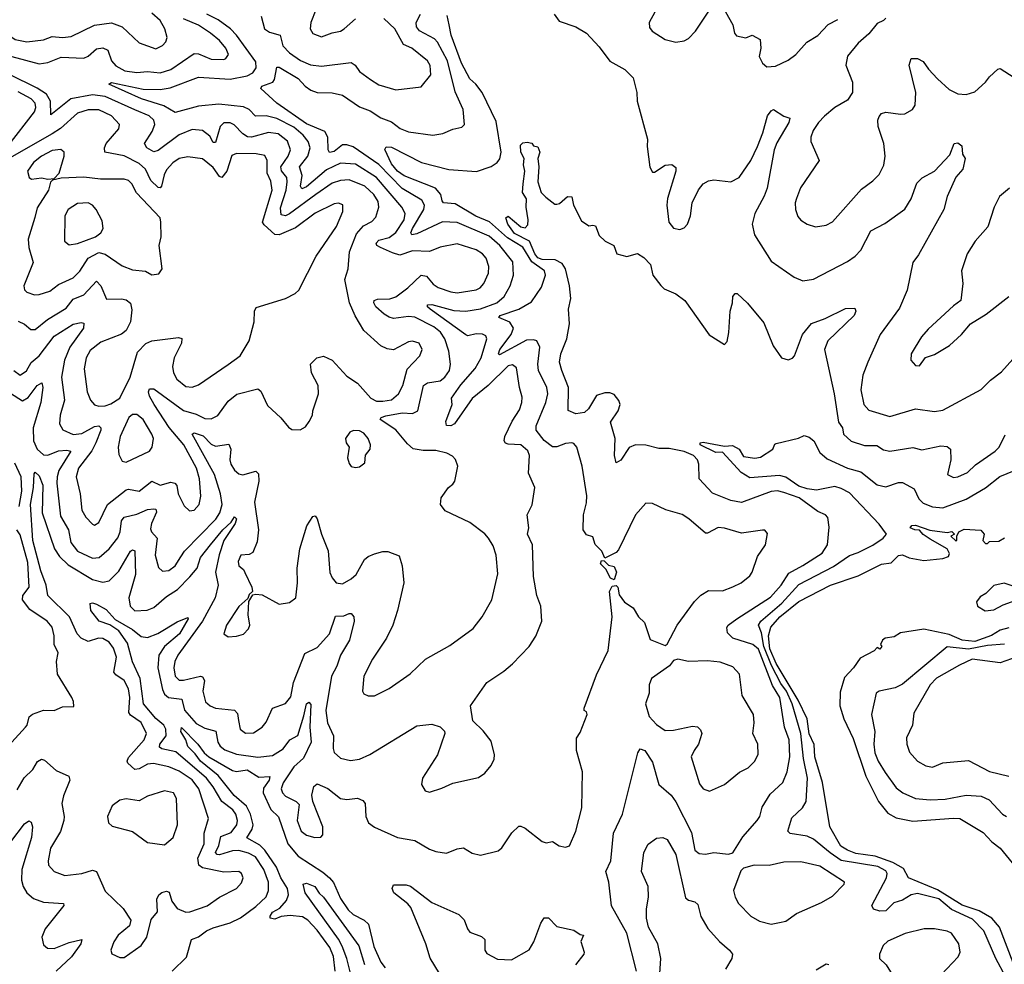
# Model space of a CAD drawing. Extents: x 1678431 to 1860718, y 384618 to 522882.
# Tile 192 of 256: x 1742842 to 1747484, y 485048 to 489499. Entities that reach past the tile are written whole.
import ezdxf

# ---------------------------------------------------------------- set-up
doc = ezdxf.new("R2010")
doc.units = 0

msp = doc.modelspace()

# ---------------------------------------------------------------- linework, layer by layer
at = {"layer": '0CON10XD'}
for points in [[(1745853.8, 489565), (1745810.5, 489485), (1745811.7, 489461.7), (1745823.8, 489445), (1745885, 489405.8), (1745935, 489392), (1745975, 489398.6), (1745995, 489409.4), (1746028.6, 489445), (1746095, 489543.8)], [(1742726.2, 489535), (1742745, 489468), (1742763.1, 489445), (1742820.8, 489405), (1742876, 489394), (1742955, 489403.6), (1742995, 489419.6), (1743045, 489415.4), (1743085, 489419.2), (1743195, 489472.9), (1743275, 489484.4), (1743325, 489465.6), (1743405, 489389.4), (1743485, 489362.1), (1743515, 489376.7), (1743531.1, 489395), (1743538.1, 489415), (1743526.7, 489455), (1743505.4, 489495), (1743465, 489528.9)], [(1742830.3, 485869.7), (1742863.2, 485926.8), (1742903.8, 485965), (1742926.4, 486003.6), (1742945, 486013.8), (1742959.8, 486009.8), (1743015, 485961.2), (1743073.8, 485933.8), (1743079.6, 485915), (1743048.8, 485841.2), (1743040.7, 485805), (1743051.8, 485745), (1743050, 485725), (1743035, 485674.2), (1742987.7, 485595), (1742976.2, 485535), (1742978.5, 485515), (1743005.3, 485485.3), (1743055, 485466.2), (1743135, 485475.3), (1743185, 485491.8), (1743205, 485485.6), (1743245, 485392), (1743330.4, 485310.4), (1743365.7, 485255.7), (1743360.3, 485229.7), (1743306, 485185), (1743285.6, 485154.4), (1743272.9, 485115), (1743277.5, 485097.5), (1743315, 485080), (1743335, 485080), (1743415, 485137.1), (1743441.9, 485175), (1743461.8, 485258.2), (1743492.2, 485295), (1743489.6, 485355), (1743499.1, 485375), (1743513.3, 485386.8), (1743535, 485392.1), (1743547.1, 485387.1), (1743560, 485345), (1743585, 485310.3), (1743625, 485293.7), (1743645, 485294.7), (1743726.8, 485323.2), (1743785, 485364.6), (1743864.2, 485405), (1743888.8, 485431.2), (1743896.4, 485455), (1743888.9, 485475), (1743875, 485484.5), (1743805, 485482.5), (1743705, 485502.7), (1743687.1, 485515), (1743681.8, 485548.2), (1743712.1, 485615), (1743711.9, 485665), (1743733.2, 485735), (1743687.5, 485875), (1743655, 485917), (1743595, 485957.5), (1743545, 485978.7), (1743473.8, 485993.8), (1743445, 485991), (1743405, 485968.9), (1743385.2, 485965.2), (1743351.7, 485995), (1743348.6, 486005), (1743355, 486022.9), (1743429.2, 486105), (1743440, 486135), (1743415, 486186.8), (1743365, 486221.5), (1743356.9, 486235), (1743361.3, 486305), (1743356, 486345), (1743334.4, 486384.4), (1743295, 486411.9), (1743286.7, 486425), (1743298.8, 486495), (1743285, 486537.3), (1743265, 486565.4), (1743235, 486583.3), (1743213.3, 486585), (1743165, 486568.5), (1743132.7, 486585), (1743114.1, 486605), (1743076.8, 486685), (1742975.4, 486785), (1742967.6, 486835), (1742942.4, 486902.4), (1742904.1, 487045), (1742893.3, 487215), (1742908.3, 487295), (1742911.4, 487358.6), (1742915, 487366.2), (1742935, 487350), (1742951, 487305), (1742948.4, 487175), (1743006, 487006), (1743029.4, 486969.4), (1743070.4, 486930.4), (1743185, 486860.4), (1743235, 486848.1), (1743265, 486853.9), (1743309.2, 486900.8), (1743365, 486994.3), (1743375, 487000.8), (1743385, 486996.2), (1743389.2, 486885), (1743356.6, 486775), (1743363.1, 486735), (1743385, 486713.3), (1743444.1, 486715.9), (1743475, 486729.3), (1743535, 486781.5), (1743586.2, 486813.8), (1743645, 486873.4), (1743679.5, 486915), (1743695, 486964.6), (1743742.3, 487025), (1743800.2, 487095), (1743839, 487131), (1743855, 487155.6), (1743865, 487146.7), (1743858.5, 487125), (1743805.1, 487044.9), (1743782.2, 486977.8), (1743764.8, 486895), (1743778.5, 486835), (1743764.4, 486775), (1743704.6, 486665.4), (1743588.1, 486505), (1743573.1, 486475), (1743568.9, 486445), (1743576, 486405), (1743595, 486387.3), (1743615, 486385.9), (1743694.7, 486404.7), (1743705, 486402.3), (1743713.7, 486385), (1743705.9, 486335), (1743718.8, 486285), (1743740, 486265), (1743765, 486254.1), (1743855.9, 486245.9), (1743869.5, 486229.5), (1743873.9, 486196.1), (1743881.5, 486155), (1743907.3, 486137.3), (1743945, 486138.5), (1743985, 486164.4), (1744005, 486189.2), (1744034.6, 486255.4), (1744095, 486276), (1744121.3, 486308.7), (1744133.1, 486375), (1744187.2, 486512.8), (1744245, 486540.5), (1744303.6, 486605), (1744332, 486688), (1744370, 486690), (1744395, 486701.4), (1744405, 486700), (1744417.1, 486685), (1744418.9, 486665), (1744396.5, 486575), (1744354.8, 486505), (1744337.9, 486452.1), (1744311.9, 486405), (1744285.9, 486244.1), (1744293.1, 486185), (1744322.2, 486125), (1744319.6, 486065), (1744325.4, 486045.4), (1744355, 486018.9), (1744402, 486008), (1744445, 486013.8), (1744493.4, 486036.6), (1744715, 486171.9), (1744785, 486179.2), (1744825, 486166.2), (1744845.8, 486145.8), (1744846.2, 486135), (1744811.4, 486035), (1744741.2, 485925), (1744736.7, 485895), (1744753.3, 485865), (1744775, 485858.8), (1744833, 485877), (1744885, 485902), (1745005, 485927.5), (1745035, 485949.2), (1745065, 485984.2), (1745079.4, 486015), (1745081.1, 486035), (1745065, 486098.8), (1745027.9, 486147.9), (1744979.2, 486195), (1744968, 486265), (1745045, 486376.2), (1745125, 486428.8), (1745165, 486464), (1745244.1, 486545.9), (1745275.9, 486594.1), (1745303.8, 486665), (1745300, 486735), (1745280, 486785), (1745264.5, 486875), (1745260, 487025), (1745237.1, 487075), (1745243.1, 487105), (1745234.3, 487165.7), (1745257.9, 487212.1), (1745271.4, 487295), (1745241.8, 487361.8), (1745245.3, 487444.7), (1745237.9, 487467.9), (1745205.2, 487495.2), (1745145, 487497.9), (1745132.7, 487502.7), (1745126.5, 487515), (1745129.2, 487535), (1745163.7, 487606.3), (1745199.4, 487660.6), (1745210.2, 487695), (1745210.5, 487720.5), (1745198.1, 487765), (1745185, 487858.6), (1745165, 487872), (1745145, 487867.1), (1745050.5, 487775), (1744975, 487713.2), (1744891.6, 487595), (1744875, 487585.2), (1744855, 487585.8), (1744852.1, 487605), (1744881.3, 487685), (1744877.4, 487715), (1744921.4, 487778.6), (1744989.2, 487855), (1745018.1, 487905), (1745045.4, 487995.4), (1745039.5, 488009.5), (1745025, 488017.2), (1744995, 488018.6), (1744955, 488009.7), (1744945, 488013.9), (1744778.2, 488135), (1744765.5, 488145), (1744764.5, 488155), (1744785, 488156.2), (1744889.2, 488129.2), (1744945, 488126), (1745015, 488136.1), (1745091.3, 488165), (1745126.7, 488195), (1745154.2, 488245), (1745169.7, 488295), (1745167.4, 488357.4), (1745105.6, 488435), (1745055, 488479.3), (1744905, 488542.7), (1744835, 488545.8), (1744715, 488489.4), (1744691.9, 488485), (1744687, 488495), (1744693.9, 488515), (1744748.3, 488605), (1744750.9, 488625), (1744738.9, 488648.9), (1744645, 488703), (1744536.1, 488816.1), (1744415, 488899.5), (1744385, 488909.8), (1744365, 488908.3), (1744325, 488877.7), (1744303.2, 488873.2), (1744297.4, 488885), (1744294.8, 488945), (1744281.4, 488971.4), (1744195, 489008.1), (1744055.4, 489105), (1743978.6, 489175), (1743983.3, 489185), (1744036.2, 489205), (1744043.4, 489216.6), (1744054.4, 489275), (1744065, 489275.5), (1744155, 489221.1), (1744187.5, 489185), (1744215, 489166.1), (1744245, 489156), (1744315, 489153.3), (1744365, 489142.3), (1744445, 489088.8), (1744495, 489068.9), (1744545, 489036.5), (1744595, 489016.7), (1744636.6, 488986.6), (1744675, 488970), (1744790, 488955), (1744836.9, 488963.1), (1744885, 488983.5), (1744927.3, 488992.7), (1744938.8, 489005), (1744933.5, 489075), (1744895, 489159.2), (1744859, 489305), (1744812.5, 489392.5), (1744797.7, 489407.7), (1744726.7, 489446.7), (1744713.5, 489465), (1744710.9, 489485), (1744732, 489525)], [(1743904.1, 486894.1), (1743937.5, 486825), (1743940, 486805), (1743925, 486790), (1743918.3, 486771.7), (1743875, 486733.3), (1743818, 486645), (1743804.2, 486605), (1743825, 486591.2), (1743865, 486594), (1743897, 486603), (1743921.7, 486628.3), (1743926.7, 486645), (1743920, 486695), (1743922.5, 486757.5), (1743941.7, 486788.3), (1743955, 486792.5), (1743985, 486788.8), (1744065, 486744), (1744115, 486752.5), (1744144, 486775), (1744151.8, 486845), (1744150.7, 486915), (1744162.7, 487005), (1744196.3, 487113.7), (1744225, 487158), (1744235, 487161.2), (1744245, 487147.5), (1744265.5, 487075), (1744296.7, 486996.7), (1744305, 486893.3), (1744315, 486869.2), (1744335, 486845.7), (1744365, 486841.1), (1744405.9, 486864.1), (1744428.5, 486885), (1744467.5, 486955), (1744485, 486970), (1744515, 486981.4), (1744555, 486992.5), (1744577.7, 486992.3), (1744631.7, 486971.7), (1744645.8, 486925), (1744652.9, 486845), (1744623.6, 486715), (1744601.5, 486645), (1744571.9, 486585), (1744505.6, 486485), (1744464.6, 486405), (1744458.1, 486335), (1744465, 486322), (1744485, 486312.5), (1744515, 486312.9), (1744585, 486346.9), (1744683.9, 486416.1), (1744756.2, 486485), (1744870.2, 486549.8), (1744980.7, 486629.3), (1745022.9, 486685), (1745068.9, 486765), (1745097.3, 486887.3), (1745089.1, 486975), (1745075, 487020), (1745053.3, 487055), (1745035, 487075.6), (1744965, 487128.8), (1744848, 487185), (1744826, 487215), (1744830, 487245), (1744864.2, 487295), (1744885, 487309.4), (1744894.5, 487325), (1744908, 487395), (1744896.8, 487426.8), (1744882.4, 487442.4), (1744856.4, 487456.4), (1744805, 487468.8), (1744745, 487468.9), (1744697.2, 487477.2), (1744670.1, 487500.1), (1744616.4, 487566.4), (1744541.5, 487615), (1744546.7, 487625), (1744568, 487632), (1744645.6, 487645.6), (1744695, 487642.9), (1744720, 487655), (1744745.4, 487775), (1744765, 487787.6), (1744825, 487797.1), (1744847.1, 487815), (1744868.5, 487845), (1744873.8, 487875), (1744865, 487936.2), (1744846.4, 487995), (1744825.6, 488025.6), (1744795, 488051.5), (1744705, 488096.7), (1744675, 488099.4), (1744605, 488091.4), (1744585, 488096.8), (1744560.4, 488110.4), (1744522.1, 488145), (1744511.2, 488165), (1744513.1, 488175), (1744528.8, 488181.2), (1744586.8, 488183.2), (1744615, 488193.2), (1744671.8, 488235), (1744735, 488295.5), (1744759.8, 488289.8), (1744792.3, 488252.3), (1744815, 488236.1), (1744875, 488215.8), (1744905, 488211.9), (1744995, 488226.2), (1745012.9, 488235), (1745031.1, 488255), (1745052.5, 488305), (1745054.5, 488335), (1745041.8, 488375), (1745025, 488396.1), (1744995, 488414.7), (1744905, 488441.8), (1744825, 488426.1), (1744775, 488406.5), (1744695, 488408.8), (1744635, 488389.3), (1744600.3, 488399.7), (1744543.5, 488425), (1744526.7, 488435), (1744522.9, 488445), (1744535, 488460), (1744585, 488472.8), (1744615, 488495.2), (1744655.2, 488555), (1744660, 488585), (1744644.1, 488615), (1744525, 488755.6), (1744425, 488818), (1744355, 488822.5), (1744289.1, 488790.9), (1744195, 488711.2), (1744172.2, 488702.2), (1744166.6, 488715), (1744174.8, 488765), (1744161.1, 488805), (1744200.4, 488855), (1744211.4, 488895), (1744202.6, 488925), (1744178.9, 488955), (1744135, 488991.6), (1744055, 489033.1), (1744005, 489045.9), (1743954.8, 489044.8), (1743925, 489075.8), (1743897.5, 489087.5), (1743780.6, 489100.6), (1743685, 489092), (1743575, 489061.1), (1743522.5, 489092.5), (1743417.3, 489125), (1743262, 489195), (1743275, 489202.5), (1743425, 489171.9), (1743505, 489169.6), (1743552.5, 489177.5), (1743685, 489227.5), (1743835, 489219.2), (1743915.2, 489234.8), (1743942.2, 489247.8), (1743957.9, 489272.1), (1743955, 489300.5), (1743865.2, 489425), (1743836.1, 489455), (1743778.6, 489498.6), (1743725.1, 489525.1)], [(1743980.7, 489515), (1743996.1, 489455), (1744019.4, 489439.4), (1744071.1, 489425), (1744083.4, 489375), (1744115, 489341.9), (1744166.8, 489306.8), (1744214, 489286), (1744265, 489279.7), (1744405, 489297.7), (1744423.3, 489285), (1744445, 489254.3), (1744496.8, 489216.8), (1744535, 489192.5), (1744615, 489168.1), (1744735, 489182.9), (1744780.5, 489239.5), (1744777.2, 489282.8), (1744765.4, 489305), (1744690.8, 489365), (1744651.4, 489381.4), (1744610.6, 489455), (1744558.9, 489505)], [(1744238.6, 489545), (1744214.7, 489485), (1744211.5, 489455), (1744225, 489433.1), (1744265, 489417.8), (1744315, 489437.5), (1744355, 489444.5), (1744372.5, 489455), (1744425, 489503.1)], [(1745561.2, 486411.2), (1745615.9, 486525.9), (1745636.2, 486685), (1745622.5, 486805), (1745635, 486830), (1745655, 486832.5), (1745662.5, 486825), (1745668.3, 486788.3), (1745693.6, 486753.6), (1745735, 486726.7), (1745759.2, 486685), (1745788.2, 486658.2), (1745815, 486578), (1745885, 486550), (1745895, 486556.7), (1745942, 486645), (1746023.3, 486756.7), (1746053.2, 486786.8), (1746090.3, 486809.7), (1746155, 486807.5), (1746205, 486825.7), (1746243.3, 486845), (1746285, 486878.8), (1746295.8, 486895), (1746320.9, 486969.1), (1746358.8, 487025), (1746367.7, 487077.7), (1746355, 487093.8), (1746345, 487094), (1746245, 487078.5), (1746165, 487103.3), (1746135, 487106.7), (1746085, 487078.6), (1746075, 487078.6), (1745997.3, 487147.3), (1745965, 487166.5), (1745888.9, 487188.9), (1745825, 487218.8), (1745795, 487221.2), (1745745.8, 487165), (1745665, 487000), (1745655, 486988.8), (1745601.7, 486961.7), (1745587.5, 486995), (1745555.6, 487025.6), (1745545, 487061.2), (1745515, 487071.2), (1745498.6, 487095), (1745500, 487165), (1745515, 487222.5), (1745516.2, 487255), (1745494.5, 487394.5), (1745469.4, 487485), (1745455, 487502.5), (1745445, 487505.6), (1745415, 487501.5), (1745375, 487485.5), (1745355, 487486.2), (1745315, 487515.4), (1745277.5, 487565), (1745277.3, 487585), (1745323.5, 487695), (1745332.5, 487735), (1745327.8, 487765), (1745288.2, 487845), (1745285.9, 487875.9), (1745295.3, 487955), (1745280.4, 487985), (1745265, 487991), (1745231.2, 487988.8), (1745105, 487920), (1745100, 487925), (1745106.2, 487945), (1745159.8, 488015), (1745170.3, 488045), (1745152.8, 488072.8), (1745101.4, 488095), (1745106.9, 488105), (1745195.2, 488134.8), (1745255, 488169.4), (1745301.8, 488238.2), (1745320.5, 488295), (1745316.8, 488315), (1745257.5, 488357.5), (1745215, 488426.8), (1745141.6, 488471.6), (1745056.8, 488546.8), (1744992.4, 488572.4), (1744895, 488630.6), (1744840, 488635), (1744834.1, 488645), (1744828.1, 488675), (1744802.4, 488705), (1744655, 488763.3), (1744624.2, 488785), (1744595, 488820), (1744563.1, 488886.9), (1744570, 488900), (1744595, 488898.5), (1744736.2, 488826.2), (1744865, 488792.7), (1744996.6, 488783.4), (1745065, 488806.7), (1745094, 488826), (1745106.7, 488843.3), (1745112.9, 488875), (1745089, 489019), (1745022.2, 489155), (1744993.1, 489195), (1744965, 489220.4), (1744925, 489293.8), (1744876.3, 489425), (1744867.7, 489475), (1744858.3, 489518.2)], [(1745361.4, 489525), (1745385, 489491.4), (1745465, 489464.6), (1745514.3, 489435), (1745575, 489371.2), (1745625, 489303.8), (1745695, 489264.2), (1745734.5, 489224.5), (1745752.2, 489155), (1745753.1, 489115), (1745802.2, 488935), (1745800.9, 488900.9), (1745813.1, 488803.1), (1745825, 488780), (1745835, 488780), (1745885, 488813.3), (1745916.4, 488816.4), (1745935, 488802.5), (1745935.5, 488785), (1745896.7, 488656.7), (1745892.9, 488625), (1745902.9, 488545), (1745925, 488516), (1745955, 488510.8), (1745975, 488518), (1745990.8, 488535), (1746004.3, 488575), (1746013.3, 488635), (1746043.1, 488696.9), (1746064.2, 488725), (1746090.2, 488739.8), (1746115, 488744.5), (1746195, 488734.5), (1746234.2, 488755), (1746290, 488835), (1746320.5, 488900.5), (1746346.1, 488965), (1746367.8, 489045), (1746385, 489070), (1746395.9, 489075.9), (1746445, 489044), (1746472.5, 489035), (1746468.6, 489015), (1746412.3, 488917.7), (1746400, 488885), (1746366, 488705), (1746352.4, 488667.6), (1746307.5, 488585), (1746295.5, 488535), (1746306.9, 488485), (1746385, 488361.2), (1746493.3, 488285), (1746535, 488268.6), (1746585, 488275.8), (1746745, 488360), (1746781.4, 488385), (1746807.6, 488412.4), (1746855, 488504.3), (1746920.9, 488539.1), (1747015, 488605.5), (1747044.7, 488655), (1747072, 488728), (1747096.6, 488753.4), (1747154.6, 488785.4), (1747227.9, 488862.1), (1747248, 488915), (1747265, 488919.2), (1747283.3, 488905), (1747286.7, 488865), (1747300, 488845), (1747289.4, 488795), (1747255, 488756.2), (1747214.7, 488665.3), (1747198.9, 488605), (1747079.3, 488390.7), (1747052.9, 488355), (1747026.7, 488225), (1746989.8, 488140.2), (1746899.5, 488015), (1746840.8, 487885), (1746816.5, 487823.5), (1746807.8, 487755), (1746822.1, 487685), (1746845, 487659.5), (1746945, 487629.6), (1747065, 487664.7), (1747155, 487651.8), (1747195, 487658.5), (1747375, 487755.7), (1747419.8, 487800.2), (1747471.1, 487838.9), (1747525, 487899.4)], [(1746170, 489535), (1746204, 489475), (1746212.5, 489435), (1746222.1, 489422.1), (1746265, 489412.5), (1746295.8, 489425.8), (1746332.5, 489405), (1746336.7, 489365), (1746328.8, 489325), (1746344.2, 489294.2), (1746365, 489276.2), (1746405, 489280), (1746465, 489308), (1746501.2, 489335), (1746552.5, 489392.5)], [(1743275.7, 489304.3), (1743295, 489280.6), (1743338.3, 489258.3), (1743395, 489250.6), (1743444.8, 489254.8), (1743505, 489249), (1743555, 489263.7), (1743665, 489339.1), (1743685, 489338.4), (1743745, 489312.5), (1743805, 489311.5), (1743815, 489315.8), (1743826.4, 489335), (1743813.8, 489365), (1743785, 489400), (1743742.1, 489435), (1743685, 489473.2), (1743615, 489502.7)], [(1746926.2, 489506.2), (1746915, 489494.2), (1746885, 489480), (1746845, 489432.5), (1746795, 489387.9), (1746745, 489326.9), (1746736.9, 489285), (1746768.1, 489205), (1746768.6, 489155), (1746745, 489119.2), (1746685, 489085.5), (1746636.2, 489043.8), (1746608.5, 489015), (1746583.7, 488976.3), (1746571.8, 488945), (1746571.8, 488925), (1746610.8, 488835), (1746523.4, 488706.6), (1746505, 488656), (1746498.2, 488635), (1746499.5, 488605), (1746511.3, 488571.3), (1746525, 488554.3), (1746555, 488535.7), (1746593.4, 488523.4), (1746645, 488530.6), (1746675, 488545.8), (1746810.2, 488699.8), (1746865, 488738.9), (1746895, 488768.6), (1746916.7, 488813.3), (1746922.7, 488855), (1746916.4, 488915), (1746889.4, 488995), (1746888.6, 489025), (1746895, 489043.3), (1746905, 489056), (1746925, 489062.9), (1746995, 489052.9), (1747015, 489055.8), (1747051.2, 489075), (1747064.4, 489095.6), (1747067.1, 489155), (1747035.5, 489285), (1747044.5, 489315.5), (1747075, 489315.5), (1747102.2, 489302.2), (1747126.9, 489265), (1747169.5, 489219.5), (1747225, 489170), (1747265, 489148.6), (1747305, 489145.8), (1747345, 489159.2), (1747395.6, 489205), (1747415, 489230), (1747454.3, 489265.7), (1747465, 489268.8), (1747575, 489198)], [(1746552.5, 489392.5), (1746605, 489424.4), (1746653.6, 489476.4), (1746699.8, 489500.2)], [(1742805, 489325.2), (1742935, 489290.9), (1742975, 489297.1), (1743038.4, 489321.6), (1743145, 489317.3), (1743165, 489326.7), (1743205, 489360.9), (1743235, 489366.6), (1743258.2, 489355), (1743275.7, 489304.3)], [(1742815, 487845.6), (1742845, 487823.8), (1742875, 487844.6), (1742896.8, 487883.2), (1742935, 487914.2), (1743005, 488007.6), (1743095, 488063.5), (1743131.9, 488071.9), (1743145, 488069.2), (1743142.9, 488045), (1743078.4, 487955), (1743054.1, 487895), (1743040, 487815), (1743054.2, 487705.8), (1743034, 487635), (1743030.4, 487595), (1743045.4, 487565.4), (1743095, 487544.8), (1743135, 487548.8), (1743195, 487581.3), (1743215, 487584.6), (1743225.7, 487575.7), (1743225.2, 487565), (1743201.2, 487505), (1743182.1, 487467.9), (1743119.7, 487385), (1743108.2, 487345), (1743127.8, 487265), (1743135, 487188), (1743155, 487154.3), (1743185, 487121.4), (1743195, 487117.1), (1743215, 487129.4), (1743257.2, 487215), (1743345, 487282.7), (1743355, 487286), (1743405, 487277.3), (1743465, 487324.1), (1743505, 487305.7), (1743555, 487319), (1743574.3, 487314.3), (1743583.3, 487303.2), (1743589.6, 487265), (1743617.8, 487207.8), (1743643.3, 487185), (1743665, 487187.1), (1743688.9, 487215), (1743696.2, 487253.8), (1743690.3, 487335), (1743676, 487385), (1743616, 487495), (1743547.1, 487577.1), (1743476.9, 487685), (1743453.9, 487725), (1743449.5, 487745), (1743455, 487760), (1743475, 487759.5), (1743615, 487657.9), (1743675, 487639.5), (1743715, 487619.2), (1743745, 487618.2), (1743776.4, 487633.6), (1743825, 487701.5), (1743866.1, 487733.9), (1743965, 487758.9), (1743979.1, 487749.1), (1744011.3, 487681.3), (1744073, 487623), (1744109.1, 487579.1), (1744125, 487568), (1744165, 487566.2), (1744190, 487580), (1744207.5, 487605), (1744222.5, 487635), (1744223.8, 487655), (1744251.5, 487735), (1744249.5, 487775), (1744217.5, 487835), (1744213.8, 487875), (1744243.3, 487905), (1744275, 487912.5), (1744315, 487894), (1744385, 487819.4), (1744435.3, 487785.3), (1744497.9, 487715), (1744525, 487701.8), (1744555, 487700.9), (1744595, 487706.8), (1744628.2, 487735), (1744648.9, 487775), (1744668.6, 487851.4), (1744728.1, 487915), (1744740, 487945), (1744725.8, 487975), (1744695, 487984.4), (1744675, 487980.6), (1744605, 487943.3), (1744575, 487947.5), (1744545, 487962.5), (1744464.7, 488034.7), (1744423.2, 488103.2), (1744397.5, 488165), (1744374.6, 488275), (1744391.4, 488325), (1744397.2, 488405), (1744430.6, 488489.4), (1744462.7, 488527.3), (1744502.6, 488547.4), (1744521.4, 488568.6), (1744534.8, 488615), (1744532.5, 488642.5), (1744511.4, 488675), (1744468.9, 488715), (1744395, 488744.4), (1744355, 488741.7), (1744315, 488728.7), (1744237.9, 488675), (1744115, 488584), (1744094.8, 488574.8), (1744075, 488578.9), (1744071.6, 488611.6), (1744098, 488695), (1744103.3, 488735), (1744101.3, 488755), (1744077, 488787), (1744073.3, 488805), (1744108.7, 488855), (1744118.9, 488885), (1744105, 488926), (1744061, 488961), (1744015, 488967.7), (1743935, 488945.7), (1743917.2, 488947.2), (1743895, 488960.9), (1743854, 489004), (1743835, 489012.7), (1743805, 489013.1), (1743787.1, 488995), (1743765, 488919.5), (1743755, 488920.5), (1743739.2, 488949.2), (1743705, 488976.6), (1743655, 488981.2), (1743595, 488956.6), (1743495, 488881.8), (1743475, 488876), (1743442.1, 488895), (1743430.4, 488915), (1743467.5, 488972.5), (1743479.1, 489005), (1743475.3, 489025), (1743452.1, 489045), (1743385.3, 489074.7), (1743245, 489136.6), (1743185, 489145.2), (1743084.2, 489125.8), (1742990, 489050), (1742988.1, 489115), (1742968.3, 489148.3), (1742925.5, 489175.5), (1742795, 489239.7)], [(1742788.4, 488905), (1742911.6, 489065), (1742918.4, 489085), (1742916.1, 489105), (1742896.6, 489125), (1742835, 489158.3)], [(1742835, 488078.1), (1742864.8, 488064.8), (1742895, 488038.2), (1742915, 488038.8), (1742973.8, 488086.2), (1743061.1, 488138.9), (1743095, 488181.8), (1743145, 488201.8), (1743205, 488266.7), (1743224.6, 488245), (1743251.1, 488181.1), (1743323.1, 488183.1), (1743345, 488178.2), (1743365, 488162.5), (1743370.9, 488130.9), (1743365.3, 488074.7), (1743345, 488034), (1743322.6, 488017.4), (1743225, 487980), (1743175, 487940), (1743155.4, 487905), (1743146, 487854), (1743161.3, 487745), (1743175.9, 487705.9), (1743194.7, 487684.7), (1743215, 487677.9), (1743245, 487678.5), (1743271.9, 487688.1), (1743314.6, 487715.4), (1743362.5, 487815), (1743398.5, 487931.5), (1743437.2, 487972.8), (1743465, 487985.5), (1743591.7, 488001.7), (1743606.6, 487996.6), (1743604.5, 487975), (1743570, 487905), (1743562.2, 487865), (1743567.5, 487835), (1743583.8, 487805), (1743625, 487770.9), (1743655, 487766.7), (1743685, 487778.6), (1743825, 487874.5), (1743881.1, 487915), (1743924.4, 487985), (1743947.8, 488075), (1743949.5, 488125), (1743956.8, 488143.2), (1744095, 488185.6), (1744141.7, 488208.3), (1744158.6, 488225), (1744240, 488385), (1744335.3, 488525), (1744365.6, 488595.6), (1744366.2, 488626.2), (1744345, 488634.5), (1744325, 488631.5), (1744235, 488586.9), (1744142.7, 488517.3), (1744065.5, 488484.5), (1744045, 488486.6), (1743995, 488531.6), (1743987.4, 488545), (1744033, 488695), (1744027.2, 488737.2), (1744008.7, 488775), (1744008.5, 488835), (1743998.2, 488858.2), (1743956.5, 488866.5), (1743865, 488868.9), (1743842, 488858), (1743819.1, 488785), (1743795, 488755.5), (1743785, 488760.5), (1743755, 488801.5), (1743705, 488843.8), (1743635, 488852.7), (1743595, 488844.6), (1743565, 488824.6), (1743535, 488791.3), (1743523, 488767), (1743510.8, 488715), (1743505, 488706.2), (1743495, 488708.7), (1743460.9, 488740.9), (1743435, 488794), (1743405, 488821.4), (1743335, 488856.7), (1743243.3, 488875), (1743241.5, 488895), (1743250.3, 488915), (1743309.6, 488985), (1743313.6, 489005), (1743275, 489045.3), (1743215, 489073.3), (1743165, 489074.3), (1743115, 489058.1), (1743035, 488986.5), (1742995, 488961.6), (1742805, 488853.1)], [(1745600.3, 487740.3), (1745561.5, 487728.5), (1745524.6, 487665), (1745505, 487647.7), (1745465, 487640.9), (1745427.5, 487657.5), (1745430.4, 487765), (1745397.6, 487845), (1745387.9, 487885), (1745393.8, 487925), (1745422.5, 487995), (1745434.2, 488065), (1745429.5, 488135), (1745441.1, 488185), (1745434.1, 488245), (1745416.2, 488325), (1745400.1, 488350.1), (1745367.1, 488367.1), (1745305, 488369.3), (1745285, 488377), (1745270.5, 488395), (1745245.1, 488455.1), (1745175, 488492), (1745143.9, 488535), (1745134.5, 488565), (1745145, 488573.1), (1745205, 488522.1), (1745225, 488518.2), (1745237.6, 488532.4), (1745240, 488555), (1745229.4, 488615), (1745232.2, 488655), (1745213.2, 488685), (1745216.4, 488725), (1745223.5, 488785), (1745217.5, 488815), (1745221.4, 488845), (1745204.7, 488874.7), (1745203.2, 488906.8), (1745215, 488918.6), (1745235, 488921.4), (1745257, 488917), (1745265, 488903.8), (1745285, 488900), (1745295.3, 488875), (1745285.4, 488845), (1745289.2, 488805), (1745284.4, 488735), (1745301.2, 488685), (1745322.3, 488662.3), (1745365, 488630), (1745375, 488628.8), (1745387.3, 488632.7), (1745425, 488666), (1745445, 488663.3), (1745454, 488625), (1745490.7, 488550.7), (1745525, 488527.5), (1745545, 488531.2), (1745557, 488527), (1745575, 488482.5), (1745602.5, 488455), (1745643.8, 488435), (1745657.5, 488395), (1745705, 488382.5), (1745755, 488396.9), (1745785, 488378.1), (1745816.4, 488345), (1745827.5, 488295), (1745865.7, 488245.7), (1745880.6, 488230.6), (1745935, 488207.1), (1745978.1, 488175), (1746093.2, 488013.2), (1746165, 487967.5), (1746177.3, 487982.7), (1746185.8, 488024.2), (1746191.9, 488125), (1746203.1, 488165), (1746204.4, 488195), (1746215, 488208.8), (1746225, 488208.8), (1746273.7, 488163.7), (1746350.7, 488070.7), (1746395, 487961.2), (1746434.4, 487905), (1746465, 487895.7), (1746485, 487903.1), (1746495, 487914.2), (1746532.7, 488015), (1746575, 488066.7), (1746639.6, 488090.4), (1746735, 488137.5), (1746779.2, 488139.2), (1746784, 488125), (1746775.6, 488105), (1746651.6, 487985), (1746636.1, 487945), (1746681.8, 487735), (1746702.8, 487602.8), (1746720.6, 487575), (1746726.7, 487545), (1746762.4, 487512.4), (1746825, 487492.9), (1746882.9, 487492.9), (1746915, 487471.2), (1746945, 487465.4), (1747052.5, 487482.5), (1747095, 487472.5), (1747185, 487491.4), (1747215, 487487.5), (1747230, 487475), (1747231.9, 487425), (1747215.7, 487355.7), (1747245, 487341.5), (1747264.4, 487344.4), (1747310.6, 487365), (1747348.9, 487401.1), (1747441.4, 487465), (1747460, 487485), (1747487.8, 487542.2)], [(1742975, 488746.7), (1743005, 488750), (1743028.8, 488775), (1743051.5, 488855), (1743052.5, 488875), (1743037, 488887), (1742995, 488881.6), (1742944.6, 488855), (1742907.7, 488825), (1742878.6, 488785), (1742886.7, 488755), (1742897.7, 488747.7), (1742945, 488754), (1742975, 488746.7)], [(1742912.9, 488202.9), (1742935, 488203.8), (1742985, 488218.8), (1743025, 488251.1), (1743095, 488282.5), (1743125.5, 488314.5), (1743165.6, 488375), (1743215, 488402.1), (1743245, 488393.3), (1743325, 488339.5), (1743375, 488319.4), (1743435, 488314.2), (1743465, 488295.8), (1743498.6, 488301.4), (1743514, 488325), (1743499.4, 488435), (1743508.9, 488475), (1743508.6, 488545), (1743504, 488565), (1743393.4, 488683.4), (1743371.1, 488725), (1743355, 488741.5), (1743335, 488747.3), (1743223.4, 488746.6), (1743145, 488756.1), (1743037.5, 488752.5), (1742997, 488743), (1742987, 488733), (1742977.8, 488695), (1742925, 488612.5), (1742913.2, 488566.8), (1742882.6, 488465), (1742886.2, 488425), (1742905.7, 488354.3), (1742861.4, 488245), (1742865.7, 488225.7), (1742876.2, 488215), (1742912.9, 488202.9)], [(1747508, 488705), (1747462, 488665), (1747435.8, 488615), (1747406.9, 488523.1), (1747347.5, 488455), (1747308.6, 488395), (1747282, 488315), (1747288, 488255), (1747278.8, 488175), (1747245, 488151.2), (1747125, 488040), (1747094.4, 488005), (1747063.7, 487956.3), (1747044.4, 487925), (1747044.2, 487894.2), (1747065, 487869.2), (1747085, 487868), (1747113.4, 487906.6), (1747155, 487920.8), (1747225.8, 487964.2), (1747281.9, 488015), (1747324.2, 488065), (1747398.8, 488111.2), (1747505, 488194.3)], [(1743075, 488438), (1743115, 488444.5), (1743200, 488475), (1743225.3, 488494.7), (1743235.5, 488515), (1743230.6, 488550.6), (1743203.6, 488605), (1743185.6, 488625), (1743165, 488636), (1743115, 488633.1), (1743071.1, 488605), (1743055.4, 488574.6), (1743053.8, 488455), (1743075, 488438)], [(1742798.4, 487738.4), (1742855, 487702.4), (1742882.2, 487717.8), (1742925, 487774.5), (1742946.9, 487786.9), (1742951.1, 487765), (1742942.3, 487695), (1742905.6, 487575), (1742908.1, 487515), (1742924.8, 487475), (1742955, 487447.9), (1742975, 487447), (1743025, 487467.9), (1743065, 487470), (1743082.9, 487465), (1743027.3, 487375), (1743018.8, 487345), (1743018.3, 487315), (1743035, 487159.2), (1743072.7, 487095), (1743084.2, 487035), (1743114.6, 486995), (1743185, 486962.2), (1743217.1, 486965), (1743265, 487005.4), (1743305, 487057.3), (1743316.5, 487085), (1743323.1, 487136.9), (1743335, 487154.6), (1743395, 487169.4), (1743445, 487191.2), (1743475, 487194.5), (1743485, 487192.5), (1743488.2, 487178.2), (1743464, 487125), (1743459.4, 487099.4), (1743463.9, 487085), (1743490.6, 487055), (1743481.4, 486975), (1743497.3, 486917.3), (1743515, 486900.4), (1743545, 486903.3), (1743575, 486925.4), (1743602.6, 486967.4), (1743618.8, 486995), (1743766.6, 487145), (1743786.3, 487175), (1743797.7, 487215), (1743789.5, 487265), (1743760.2, 487355), (1743655.6, 487545), (1743665, 487552.7), (1743708.1, 487538.1), (1743745, 487498.8), (1743765, 487488.8), (1743828.1, 487498.1), (1743837.8, 487475), (1743833.1, 487425), (1743837.1, 487405), (1743855, 487376.7), (1743875, 487358.9), (1743895, 487354.5), (1743955, 487371.9), (1743968.1, 487358.1), (1743969.2, 487325), (1743949.8, 487225), (1743967.5, 487095), (1743962, 487038), (1743942.1, 486987.9), (1743925, 486978), (1743885, 486976.2), (1743872, 486945), (1743876.2, 486925), (1743897.5, 486907.5), (1743904.1, 486894.1)], [(1745750.8, 485015), (1745704.2, 485195), (1745632.9, 485322.9), (1745620, 485435), (1745605.7, 485485), (1745628.9, 485535), (1745641.9, 485665), (1745683.5, 485755), (1745757.1, 486045), (1745767.5, 486062.5), (1745790, 486055), (1745825, 486000), (1745855.8, 485895), (1745914.3, 485844.3), (1745935, 485813.3), (1746009.4, 485669.4), (1746024.5, 485585), (1746045, 485570), (1746075, 485566.7), (1746115, 485574.2), (1746183.6, 485566.4), (1746205, 485573.8), (1746252, 485648), (1746319.4, 485725), (1746331.1, 485745), (1746342.2, 485787.8), (1746381.1, 485848.9), (1746440, 485905), (1746460.3, 485955), (1746473.5, 486025), (1746470, 486105), (1746447.3, 486165), (1746425.5, 486305), (1746391.9, 486361.9), (1746325, 486532.5), (1746298.1, 486555), (1746204.4, 486585), (1746180, 486610), (1746176.5, 486635), (1746181.9, 486645), (1746223.6, 486675), (1746382.1, 486777.9), (1746432.6, 486835), (1746468.5, 486891.5), (1746535, 486926.5), (1746625.4, 486985), (1746651.1, 487025), (1746657.9, 487107.9), (1746652.4, 487152.4), (1746642, 487165), (1746605, 487181.5), (1746516.9, 487245), (1746445, 487270.8), (1746415, 487278), (1746385, 487275.7), (1746245, 487223.1), (1746195, 487232.6), (1746108.1, 487268.1), (1746045.5, 487335), (1746044.2, 487405), (1746038.4, 487425), (1746019.7, 487445), (1745975, 487464.4), (1745905, 487478.5), (1745855, 487478.1), (1745795, 487493.2), (1745745, 487495.9), (1745715, 487482.3), (1745676.1, 487423.9), (1745655, 487411.2), (1745646.8, 487445), (1745649.6, 487525), (1745627.4, 487602.6), (1745664.2, 487655), (1745672.7, 487685), (1745666.6, 487705), (1745645, 487731.9), (1745625, 487739.8), (1745600.3, 487740.3)], [(1743345, 487414.3), (1743454, 487465), (1743467.5, 487485), (1743472.9, 487525), (1743465, 487546), (1743425, 487615.6), (1743395, 487638.5), (1743375, 487638.1), (1743357.5, 487625), (1743316.7, 487535), (1743306.5, 487485), (1743309.7, 487449.7), (1743325, 487418.8), (1743345, 487414.3)], [(1744425, 487388), (1744445, 487392), (1744469.5, 487410.5), (1744472.7, 487447.3), (1744494, 487475), (1744495.7, 487495), (1744485.6, 487525), (1744465, 487550), (1744445, 487561.5), (1744416.6, 487563.4), (1744398.8, 487555), (1744378, 487525), (1744381.2, 487505), (1744396.2, 487485), (1744388, 487435), (1744395, 487407.5), (1744405, 487393.8), (1744425, 487388)], [(1747535, 484905.5), (1747443.6, 485075), (1747387, 485205), (1747335, 485259.8), (1747235.7, 485305.7), (1747175, 485356.9), (1747075, 485381.5), (1747045, 485375.2), (1747005, 485349.7), (1746963.1, 485336.9), (1746925, 485299.3), (1746898.1, 485298.1), (1746867.6, 485307.6), (1746859.1, 485325), (1746928.3, 485455), (1746932.1, 485475), (1746925, 485488.1), (1746888.2, 485508.2), (1746715, 485537), (1746662.5, 485572.5), (1746585, 485638.1), (1746555, 485650.9), (1746475, 485664.6), (1746464.4, 485675.6), (1746481.9, 485738.1), (1746532.7, 485785), (1746550.8, 485815), (1746556.7, 485925), (1746537.1, 486017.1), (1746524.3, 486135), (1746483.8, 486275), (1746457.1, 486335), (1746431.2, 486371.2), (1746386.5, 486456.5), (1746350.5, 486545), (1746338.9, 486608.9), (1746325.6, 486645), (1746336.6, 486665), (1746435, 486750.2), (1746515, 486836.7), (1746678.3, 486921.7), (1746755, 486974.8), (1746795, 486988.2), (1746865, 487022.3), (1746913.7, 487056.3), (1746928.7, 487075), (1746895, 487122), (1746755, 487269), (1746715, 487290.3), (1746685, 487298.4), (1746598.1, 487281.9), (1746555, 487287.9), (1746515, 487301), (1746455, 487342.6), (1746425, 487350.7), (1746285, 487339.2), (1746244.2, 487365), (1746155, 487461.2), (1746125, 487459.5), (1746050.8, 487495), (1746050, 487505), (1746065, 487508.1), (1746165, 487488.9), (1746202.7, 487492.7), (1746234.4, 487474.4), (1746255, 487440), (1746307.5, 487432.5), (1746335, 487436.7), (1746392.5, 487475), (1746401.7, 487498.3), (1746408.3, 487501.7), (1746513.8, 487526.2), (1746541.2, 487538.8), (1746565, 487531.1), (1746586.4, 487515), (1746615, 487459.6), (1746648.8, 487428.8), (1746745, 487385.7), (1746807.5, 487367.5), (1746885, 487307.6), (1746925, 487297.2), (1746985, 487317.8), (1747005, 487317.3), (1747058.8, 487288.8), (1747081.1, 487241.1), (1747101.2, 487221.2), (1747145, 487203.4), (1747195, 487197.9), (1747305, 487239.6), (1747395, 487292.7), (1747463.7, 487346.3), (1747532.5, 487375)], [(1742839.4, 487205), (1742852.1, 487277.9), (1742848.9, 487345), (1742818.8, 487408.8)], [(1747525.5, 485054.5), (1747462.2, 485222.2), (1747425.4, 485265.4), (1747365, 485299.6), (1747285, 485326.3), (1747168.8, 485398.8), (1747032.9, 485455), (1747009.6, 485499.6), (1746958, 485528), (1746875, 485556.8), (1746785, 485569.7), (1746744.6, 485585), (1746713.1, 485605), (1746661.8, 485695), (1746627.3, 485905), (1746591, 486025), (1746587.2, 486082.8), (1746565, 486134.4), (1746554.5, 486205), (1746512.1, 486292.1), (1746408.9, 486465), (1746378.7, 486535), (1746372.7, 486595), (1746383.5, 486636.5), (1746425.8, 486685), (1746515, 486757), (1746664.2, 486835), (1746795, 486878.9), (1746905, 486933.8), (1746950.7, 486939.3), (1746985, 486973.3), (1747005, 486976.7), (1747035, 486963.3), (1747105, 486950), (1747195, 486960), (1747220.7, 486969.3), (1747225.8, 486984.2), (1747215, 487005.6), (1747135, 487051.5), (1747102.2, 487072.2), (1747085, 487094), (1747062.5, 487095), (1747040, 487105), (1747047.5, 487115), (1747065, 487117.5), (1747133.6, 487093.6), (1747215, 487082.5), (1747236.4, 487086.4), (1747250, 487075), (1747232.5, 487065), (1747255, 487043.8), (1747260, 487045), (1747260, 487065), (1747270, 487085), (1747295, 487098.8), (1747373, 487093), (1747390, 487075), (1747382.5, 487045), (1747395, 487030), (1747405, 487030), (1747415, 487040), (1747458.3, 487041.7), (1747485, 487057.5)], [(1742805, 486094.6), (1742870, 486165), (1742878.2, 486175), (1742886.6, 486213.4), (1742902.9, 486227.1), (1742955, 486245.7), (1743005, 486244), (1743045, 486261.2), (1743097, 486263), (1743096.4, 486286.4), (1743087.5, 486305), (1743020.8, 486415), (1743016.7, 486475), (1743023.9, 486515), (1743005.4, 486555), (1743004.7, 486595), (1742995, 486636.9), (1742971.8, 486665), (1742890, 486720), (1742856, 486765), (1742856.7, 486785), (1742887.6, 486825), (1742881.4, 486941.4), (1742845, 487071.5), (1742828.7, 487095)], [(1745645, 486860), (1745627, 486867), (1745605, 486910), (1745580, 486935), (1745585, 486950), (1745598.3, 486948.3), (1745618.3, 486928.3), (1745645, 486922.5), (1745655.8, 486895), (1745645, 486860)], [(1747540, 486825), (1747483, 486843), (1747435, 486833.3), (1747397.5, 486795), (1747370.7, 486779.3), (1747353.8, 486755), (1747357.5, 486735), (1747393.9, 486713.9), (1747435, 486717.5), (1747478.3, 486741.7), (1747552.3, 486767.7)], [(1743562, 485015), (1743628.6, 485081.4), (1743652, 485165), (1743685, 485176.5), (1743722.9, 485205), (1743755, 485220.4), (1743835, 485242.9), (1743882.8, 485267.2), (1743955, 485319.4), (1744003.9, 485365), (1744015.3, 485395), (1744015.7, 485435), (1743993, 485495), (1743953.6, 485553.6), (1743921.7, 485571.7), (1743875, 485583.9), (1743845, 485582.2), (1743785, 485563.4), (1743772.7, 485565), (1743765.3, 485575), (1743781.7, 485608.3), (1743790.5, 485649.5), (1743839.4, 485669.4), (1743866.8, 485705), (1743869.2, 485725), (1743861.5, 485755), (1743847.6, 485775), (1743795.2, 485815), (1743755, 485884.7), (1743723.5, 485925), (1743579.1, 486049.1), (1743513.3, 486063.3), (1743501.6, 486071.6), (1743503.8, 486085), (1743532.4, 486125), (1743532, 486155), (1743521.3, 486175), (1743485, 486205.8), (1743426.5, 486275), (1743410, 486395), (1743375, 486473.1), (1743351.2, 486561.2), (1743309.2, 486619.2), (1743267.4, 486647.4), (1743216.7, 486665), (1743178.6, 486715), (1743175, 486747.5), (1743185, 486751.4), (1743205, 486745.3), (1743249.9, 486719.9), (1743292.9, 486672.9), (1743374.9, 486624.9), (1743415, 486592.2), (1743445, 486588.2), (1743493, 486607), (1743585, 486662.1), (1743635, 486682.5), (1743636.4, 486675), (1743595.8, 486605), (1743524.9, 486545.1), (1743498.5, 486505), (1743494.2, 486444.2), (1743515, 486342.2), (1743525, 486320.7), (1743544.3, 486304.3), (1743606.8, 486296.8), (1743619.8, 486245), (1743675, 486181.8), (1743715, 486160.5), (1743767, 486147), (1743776.2, 486095), (1743787.8, 486075), (1743808.8, 486058.8), (1743865, 486038.7), (1743965, 486023.3), (1744035, 486031.4), (1744085, 486062.7), (1744116.2, 486105), (1744154.4, 486125.6), (1744181.4, 486218.6), (1744195, 486274.4), (1744205, 486282.5), (1744215, 486272.5), (1744209.8, 486165), (1744216.4, 486095), (1744181.2, 486018.8), (1744135, 485977.5), (1744085, 485902.7), (1744074.7, 485875), (1744081.2, 485855), (1744095, 485839.5), (1744145.3, 485815.3), (1744160, 485800), (1744151.3, 485725), (1744169.6, 485675), (1744195, 485656.2), (1744234.3, 485645.7), (1744262.9, 485647.1), (1744272.1, 485657.9), (1744272.1, 485695), (1744224.3, 485815), (1744220, 485845), (1744229.2, 485885), (1744245, 485897.5), (1744295, 485875.5), (1744355, 485829.6), (1744385, 485824.6), (1744435, 485830.6), (1744459.7, 485819.7), (1744470.8, 485805), (1744473.6, 485745), (1744487.1, 485715), (1744515, 485694.4), (1744624, 485645), (1744705, 485631.9), (1744775, 485590), (1744805, 485580), (1744855, 485571.2), (1744905, 485592), (1744935, 485596.2), (1744975, 485572), (1745015, 485562.5), (1745097.6, 485582.4), (1745115, 485596.2), (1745162, 485668), (1745195, 485698.8), (1745205, 485698.8), (1745225, 485689.2), (1745305, 485626), (1745325, 485620), (1745355, 485626.2), (1745385, 485606), (1745415, 485600), (1745434.1, 485605.9), (1745463.5, 485675), (1745492.1, 485785), (1745495.5, 485955), (1745467.3, 486055), (1745466.7, 486113.3), (1745485, 486140), (1745518, 486225), (1745515, 486237.5), (1745503.9, 486243.9), (1745504.2, 486255), (1745561.2, 486411.2)], [(1747505, 486632.8), (1747465, 486622.2), (1747423.5, 486596.5), (1747345, 486568.6), (1747285, 486574.7), (1747225, 486601.1), (1747105, 486626.7), (1746995, 486610), (1746965, 486591.2), (1746922.5, 486585), (1746910, 486575), (1746900, 486555), (1746907.5, 486545), (1746897.5, 486532.5), (1746885, 486540), (1746870, 486525), (1746805, 486490), (1746772.5, 486445), (1746730.4, 486399.6), (1746709.8, 486330.2), (1746709.4, 486265), (1746728.1, 486205), (1746771.8, 486111.8), (1746830.8, 485935), (1746891.8, 485815), (1746935, 485760), (1746975, 485738.5), (1747053, 485723), (1747245, 485736.9), (1747274.1, 485734.1), (1747385, 485668.6), (1747424.8, 485624.8), (1747465.2, 485595.2), (1747535, 485508.2)], [(1747485, 486556.4), (1747405, 486550.6), (1747315, 486532.2), (1747215, 486544.2), (1747005, 486367.4), (1746970.1, 486349.9), (1746894.7, 486335.3), (1746880, 486325), (1746858.6, 486225), (1746874, 486144), (1746869.4, 486085), (1746873.8, 486043.8), (1746888.9, 486005), (1746921.8, 485951.8), (1746975, 485879.5), (1747006.4, 485856.4), (1747065, 485829.1), (1747135, 485822.2), (1747205, 485825.9), (1747305, 485845.2), (1747375, 485839.3), (1747413.1, 485823.1), (1747475, 485755.7), (1747495, 485744.3)], [(1746095, 485862.9), (1746164.5, 485895.5), (1746236.4, 485953.6), (1746276.1, 485973.9), (1746306.3, 486003.7), (1746323.2, 486036.8), (1746322.2, 486085), (1746299.1, 486135), (1746304.5, 486185), (1746301.4, 486225), (1746248.8, 486315), (1746236.4, 486415), (1746205, 486450), (1746145, 486471.2), (1746085, 486478.5), (1745995, 486474.4), (1745945, 486485.8), (1745925, 486480), (1745905.5, 486454.5), (1745821.5, 486395), (1745810.4, 486365), (1745809.7, 486325), (1745793.4, 486275), (1745810.5, 486215), (1745845, 486177.2), (1745885, 486149.6), (1745925, 486150.8), (1746015, 486169.2), (1746037.3, 486167.3), (1746052.5, 486152.5), (1746057.5, 486135), (1746042.2, 486085), (1746021.9, 486055), (1746008.1, 486025), (1746047.5, 485897.5), (1746064, 485875), (1746095, 485862.9)], [(1747545, 486496.4), (1747465, 486468.4), (1747332.5, 486485), (1747272.2, 486457.8), (1747165, 486396.2), (1747135, 486365.4), (1747058.3, 486231.7), (1747051.5, 486175), (1747022.5, 486115), (1747024.4, 486084.4), (1747037.9, 486047.9), (1747074.3, 486005), (1747115, 485982.2), (1747145, 485976.9), (1747195, 485996.4), (1747315, 486008.2), (1747415, 485956.5), (1747505, 485934.4)], [(1744329.5, 485015), (1744321.9, 485085), (1744305, 485126.9), (1744245, 485208.7), (1744200.4, 485255), (1744175, 485271.1), (1744117.4, 485277.4), (1744075, 485272.6), (1744045, 485261), (1744023.6, 485265), (1744022.8, 485275), (1744035, 485292.7), (1744068.1, 485311.9), (1744100.8, 485349.2), (1744109.7, 485375), (1744104.6, 485405), (1744072.9, 485455), (1744053, 485505), (1743998.6, 485585), (1743975, 485608.8), (1743913.9, 485643.9), (1743938.2, 485685), (1743942.8, 485705), (1743931.2, 485755), (1743912.3, 485792.3), (1743852.9, 485842.9), (1743777.8, 485937.8), (1743694.8, 486005), (1743670.1, 486040.1), (1743635, 486074.7), (1743625.3, 486105.3), (1743601.8, 486145), (1743605, 486164.2), (1743683, 486085), (1743711.7, 486045), (1743734.6, 486024.6), (1743845, 485961.2), (1743865, 485956.8), (1743915, 485964.2), (1743970.1, 485930.1), (1744022, 485932), (1744018.4, 485915), (1743992.5, 485877.5), (1743990.7, 485855), (1744026.9, 485776.9), (1744062.1, 485742.1), (1744106.8, 485615), (1744155, 485556.8), (1744271.5, 485481.5), (1744302.8, 485455), (1744322.5, 485432.5), (1744355, 485357.9), (1744391, 485305), (1744415, 485282.6), (1744466, 485256), (1744487.5, 485237.5), (1744512.3, 485132.3), (1744545, 485058.1), (1744565, 485031.1)], [(1743525, 485610.8), (1743565.4, 485644.6), (1743586.7, 485705), (1743581.4, 485828.6), (1743568, 485855), (1743525, 485865.5), (1743445, 485840.6), (1743405, 485818.6), (1743345, 485827.5), (1743315, 485820.6), (1743279.2, 485795), (1743257.1, 485745), (1743261.2, 485715), (1743278.3, 485698.3), (1743375, 485673.3), (1743445, 485622), (1743525, 485610.8)], [(1742800.5, 485625), (1742865, 485709.6), (1742885, 485723.3), (1742897.3, 485717.3), (1742902.5, 485695), (1742897.4, 485645), (1742851.9, 485495), (1742851.6, 485445), (1742858.2, 485415), (1742875.4, 485385), (1742907.8, 485357.8), (1742955, 485340.7), (1743048.8, 485335), (1743050, 485325), (1742963.1, 485215), (1742946.4, 485175), (1742955, 485139.4), (1742974.3, 485124.3), (1743005, 485121.8), (1743075, 485149.8), (1743135.8, 485165), (1743130.4, 485145), (1743086.4, 485083.6), (1743014.8, 485015.2)], [(1745860.2, 485005), (1745864.7, 485075), (1745851.4, 485145), (1745807.4, 485222.6), (1745796.7, 485265), (1745797.4, 485307.4), (1745806.6, 485365), (1745804.6, 485415), (1745773.8, 485485), (1745784.6, 485575), (1745805, 485614), (1745845, 485642.5), (1745875, 485645.8), (1745895, 485636), (1745935.2, 485565), (1745981.7, 485361.7), (1745995, 485350), (1746025, 485342), (1746039.1, 485329.1), (1746053, 485273), (1746086, 485216), (1746141.9, 485155), (1746189.2, 485115), (1746202.5, 485095), (1746199.2, 485075), (1746169.5, 485025)], [(1746385, 485237.1), (1746425, 485244.4), (1746455, 485250.6), (1746505, 485286.9), (1746621.7, 485338.3), (1746675, 485369.5), (1746730, 485425), (1746731.2, 485435), (1746615, 485509.6), (1746525, 485530.8), (1746445, 485529.2), (1746376.1, 485513.9), (1746305.4, 485514.6), (1746255, 485501.2), (1746241.7, 485488.3), (1746208.2, 485395), (1746214.7, 485364.7), (1746230.6, 485335), (1746290, 485275), (1746330.7, 485250.7), (1746385, 485237.1)], [(1744410.3, 484975), (1744385.1, 485075), (1744363.2, 485133.2), (1744345.7, 485165.7), (1744188.5, 485385), (1744178.8, 485425), (1744195, 485430), (1744234.2, 485415), (1744253.7, 485383.7), (1744275, 485363.8), (1744442, 485135), (1744467.6, 485047.6)], [(1744821.1, 485005), (1744777.2, 485077.2), (1744757.3, 485145), (1744685.9, 485315), (1744672.5, 485332.5), (1744605.6, 485385), (1744598.5, 485405), (1744605, 485422.5), (1744665, 485421.8), (1744685, 485416.2), (1744785, 485338.7), (1744912.3, 485282.3), (1744937.6, 485257.6), (1744952.9, 485215), (1744965, 485199.5), (1745018.8, 485178.8), (1745035.4, 485165.4), (1745035.7, 485115), (1745045, 485098), (1745095, 485071.9), (1745161.2, 485068.8), (1745244.3, 485115.7), (1745266.6, 485153.4), (1745298.8, 485241.2), (1745315, 485266.7), (1745335, 485266.2), (1745375, 485226.2), (1745455, 485208), (1745485, 485187.5), (1745500, 485185), (1745487.5, 485155), (1745503.8, 485105), (1745502, 485095), (1745463.3, 485045)], [(1747025, 484924.4), (1747075, 484928.6), (1747122.5, 484945), (1747160.5, 484969.5), (1747267.3, 485082.7), (1747276, 485105), (1747270, 485145), (1747235, 485194.3), (1747215, 485203.5), (1747155, 485214.4), (1747105.7, 485214.3), (1747016.8, 485193.2), (1746935, 485157.5), (1746913.1, 485136.9), (1746896.1, 485096.1), (1746896.2, 485075), (1746926.7, 485045), (1746955, 485000), (1746961.7, 484961.7), (1746975, 484936.7), (1747004.5, 484924.5), (1747025, 484924.4)], [(1746597.5, 485022.5), (1746645, 485050), (1746657.3, 485047.3)]]:
    msp.add_lwpolyline(points, dxfattribs=at)

doc.saveas('drawing.dxf')
